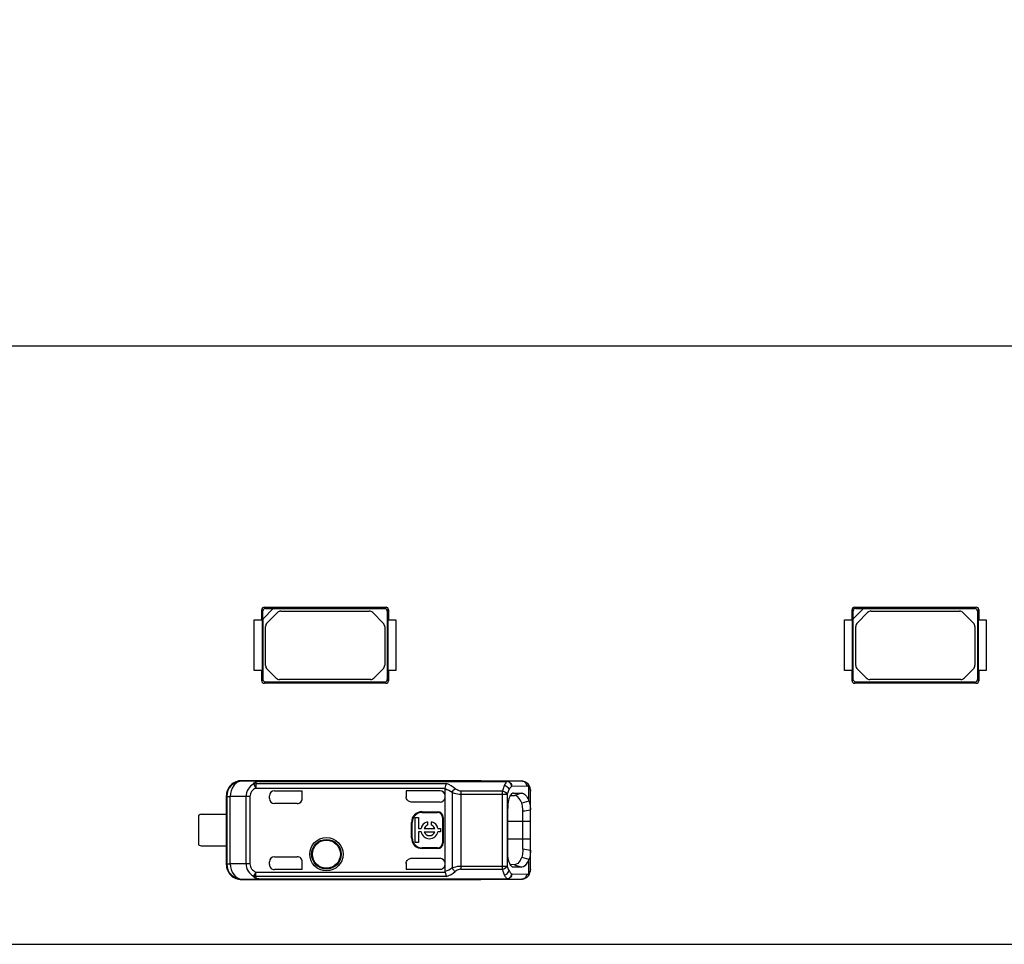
# Model space of a CAD drawing. Header units: millimetres. Extents: x 0 to 210, y 0 to 297.
# Tile 14 of 59: x 126.58 to 132.13, y 146.68 to 151.9. Entities that reach past the tile are written whole.
import ezdxf
from ezdxf.enums import TextEntityAlignment as Align

# ---------------------------------------------------------------- set-up
doc = ezdxf.new("R2010")
doc.units = ezdxf.units.MM
doc.header["$LTSCALE"] = 19.36
doc.layers.get('0').update_dxf_attribs({"linetype": 'CONTINUOUS'})
doc.layers.add('Z_DIM_2D', color=7, linetype='CONTINUOUS')
doc.styles.add('TEXTSTYLE_3', font='helveticaneueltw1g-ltcn.otf')
doc.dimstyles.new('DIMSTYLE_3', dxfattribs={"dimtxt": 2.1, "dimasz": 3.5, "dimexe": 1.5, "dimexo": 0, "dimgap": 0.525, "dimtad": 1, "dimdec": 3, "dimlfac": 7, "dimdsep": 46, "dimtxsty": 'TEXTSTYLE_3', "dimcen": 0.09, "dimclrt": 5, "dimadec": 0, "dimazin": 0, "dimtp": 0.8, "dimtm": 0.8, "dimtfac": 1, "dimtdec": 3, "dimtofl": 0, "dimtmove": 0, "dimatfit": 3, "dimfxl": 0, "dimtolj": 1, "dimarcsym": 0})

# ---------------------------------------------------------------- blocks, each defined once
blk = doc.blocks.new('*D5')
at = {"layer": 'Z_DIM_2D', "color": 2, "linetype": 'Continuous'}
for p, q in [((58.8354, 149.7133), (58.8354, 161.6883)), ((134.5497, 149.7133), (134.5497, 161.6883)), ((58.8354, 160.1883), (96.6926, 160.1883)), ((134.5497, 160.1883), (96.6926, 160.1883))]:
    blk.add_line(p, q, dxfattribs=at)
at = {"layer": 'Z_DIM_2D', "color": 5, "linetype": 'Continuous', "style": 'TEXTSTYLE_3'}
blk.add_text('530', height=2.1, dxfattribs=at).set_placement((96.6926, 160.7133), align=Align.CENTER)
blk = doc.blocks.new('_NONE')
blk = doc.blocks.new('*D6')
at = {"layer": 'Z_DIM_2D', "color": 2, "linetype": 'Continuous'}
for p, q in [((56.764, 149.6276), (56.764, 165.3993)), ((136.6211, 149.6276), (136.6211, 165.3993)), ((56.764, 163.8993), (96.6926, 163.8993)), ((136.6211, 163.8993), (96.6926, 163.8993))]:
    blk.add_line(p, q, dxfattribs=at)
at = {"layer": 'Z_DIM_2D', "color": 5, "linetype": 'Continuous', "style": 'TEXTSTYLE_3'}
blk.add_text('559', height=2.1, dxfattribs=at).set_placement((96.6926, 164.4243), align=Align.CENTER)

msp = doc.modelspace()

# ---------------------------------------------------------------- linework, layer by layer
at = {"color": 7, "linetype": 'Continuous'}
for p, q in [((134.24256, 150.05616), (116.9997, 150.05616)), ((127.95955, 148.58474), (128.64582, 148.58474)), ((127.96616, 148.57838), (127.95955, 148.58474)), ((128.64582, 148.58474), (128.63842, 148.57758)), ((131.28693, 148.58474), (131.9732, 148.58474)), ((131.29354, 148.57838), (131.28693, 148.58474)), ((131.9732, 148.58474), (131.9658, 148.57758)), ((127.94553, 148.57072), (127.95189, 148.56411)), ((127.94553, 148.5133), (127.94553, 148.57072)), ((127.95202, 148.51991), (127.95189, 148.56411)), ((127.95255, 148.52018), (128.01009, 148.57772)), ((127.96616, 148.57838), (128.01036, 148.57825)), ((127.97534, 148.49702), (128.03325, 148.55493)), ((128.01009, 148.57772), (128.63842, 148.57758)), ((128.05345, 148.5633), (128.55054, 148.5633)), ((128.57075, 148.55493), (128.63003, 148.49564)), ((128.65269, 148.56332), (128.65984, 148.57072)), ((128.65269, 148.56332), (128.65269, 148.17756)), ((128.65984, 148.57072), (128.65984, 148.5133)), ((131.27291, 148.57072), (131.27927, 148.56411)), ((131.27291, 148.5133), (131.27291, 148.57072)), ((131.27941, 148.51991), (131.27927, 148.56411)), ((131.27994, 148.52018), (131.33747, 148.57772)), ((131.29354, 148.57838), (131.33774, 148.57825)), ((131.30272, 148.49702), (131.36063, 148.55493)), ((131.33747, 148.57772), (131.9658, 148.57758)), ((131.38083, 148.5633), (131.87792, 148.5633)), ((131.89813, 148.55493), (131.95741, 148.49564)), ((131.98007, 148.56332), (131.98723, 148.57072)), ((131.98007, 148.56332), (131.98007, 148.17756)), ((131.98723, 148.57072), (131.98723, 148.5133)), ((127.90269, 148.5133), (127.94687, 148.5133)), ((127.90269, 148.22758), (127.90269, 148.5133)), ((127.94687, 148.5133), (127.94687, 148.22758)), ((127.95269, 148.17756), (127.95255, 148.52018)), ((127.96697, 148.25625), (127.96697, 148.47682)), ((128.6384, 148.47544), (128.6384, 148.25763)), ((128.65851, 148.5133), (128.70181, 148.5133)), ((128.65851, 148.22758), (128.65851, 148.5133)), ((128.70181, 148.5133), (128.70181, 148.22758)), ((131.23007, 148.5133), (131.27425, 148.5133)), ((131.23007, 148.22758), (131.23007, 148.5133)), ((131.27425, 148.5133), (131.27425, 148.22758)), ((131.28007, 148.17756), (131.27994, 148.52018)), ((131.29435, 148.25625), (131.29435, 148.47682)), ((131.96578, 148.47544), (131.96578, 148.25763)), ((131.98589, 148.5133), (132.02919, 148.5133)), ((131.98589, 148.22758), (131.98589, 148.5133)), ((132.02919, 148.5133), (132.02919, 148.22758)), ((127.94687, 148.22758), (127.90269, 148.22758)), ((127.94553, 148.17016), (127.94553, 148.22758)), ((128.02544, 148.18595), (127.97534, 148.23605)), ((128.63003, 148.23743), (128.57856, 148.18595)), ((128.70181, 148.22758), (128.65851, 148.22758)), ((128.65984, 148.22758), (128.65984, 148.17016)), ((131.27425, 148.22758), (131.23007, 148.22758)), ((131.27291, 148.17016), (131.27291, 148.22758)), ((131.35282, 148.18595), (131.30272, 148.23605)), ((131.95741, 148.23743), (131.90594, 148.18595)), ((132.02919, 148.22758), (131.98589, 148.22758)), ((131.98723, 148.22758), (131.98723, 148.17016)), ((127.95269, 148.17756), (127.94553, 148.17016)), ((127.95955, 148.15614), (127.96695, 148.1633)), ((128.64582, 148.15614), (127.95955, 148.15614)), ((128.63842, 148.1633), (127.96695, 148.1633)), ((128.55835, 148.17758), (128.04564, 148.17758)), ((128.63842, 148.1633), (128.64582, 148.15614)), ((128.65984, 148.17016), (128.65269, 148.17756)), ((131.28007, 148.17756), (131.27291, 148.17016)), ((131.28693, 148.15614), (131.29433, 148.1633)), ((131.9732, 148.15614), (131.28693, 148.15614)), ((131.9658, 148.1633), (131.29433, 148.1633)), ((131.88573, 148.17758), (131.37302, 148.17758)), ((131.9658, 148.1633), (131.9732, 148.15614)), ((131.98723, 148.17016), (131.98007, 148.17756)), ((129.18113, 147.60687), (127.83192, 147.60687)), ((127.92938, 147.6035), (129.32772, 147.6035)), ((129.18209, 147.60549), (129.18113, 147.60549)), ((129.18113, 147.60549), (129.41079, 147.60549)), ((129.32772, 147.60275), (129.32773, 147.60334)), ((129.41115, 147.60549), (129.41147, 147.60549)), ((129.44667, 147.58903), (129.44342, 147.5923)), ((129.45135, 147.58283), (129.44667, 147.58903)), ((128.01684, 147.55044), (128.17361, 147.55044)), ((128.17361, 147.55044), (128.17399, 147.55051)), ((128.17361, 147.50687), (128.17361, 147.55044)), ((128.76007, 147.55044), (128.7597, 147.55051)), ((128.7597, 147.55051), (128.76007, 147.51419)), ((128.95018, 147.55044), (128.76007, 147.55044)), ((128.97875, 147.09433), (128.97875, 147.56227)), ((129.36349, 147.5374), (129.35994, 147.53667)), ((129.36351, 147.53723), (129.36989, 147.53728)), ((129.36989, 147.53728), (129.41036, 147.53762)), ((129.4597, 147.10766), (129.4597, 147.54891)), ((127.74541, 147.52116), (127.74541, 147.13544)), ((127.74779, 147.51878), (127.74779, 147.13781)), ((127.98827, 147.50687), (127.98827, 147.52194)), ((128.14541, 147.4783), (128.01684, 147.4783)), ((128.76007, 147.51419), (128.7597, 147.51547)), ((128.76808, 147.49527), (128.76845, 147.49489)), ((128.95018, 147.48689), (128.78828, 147.48689)), ((129.34346, 147.51734), (129.34086, 147.51081)), ((129.34614, 147.52278), (129.37001, 147.52299)), ((129.45113, 147.49176), (129.41083, 147.48128)), ((129.4511, 147.49212), (129.45395, 147.48596)), ((128.85018, 147.43208), (128.93589, 147.43208)), ((128.85018, 147.4283), (128.93589, 147.4283)), ((129.3317, 147.20691), (129.3317, 147.44977)), ((129.41685, 147.3783), (129.41685, 147.43628)), ((127.58827, 147.41044), (127.58827, 147.24616)), ((127.6097, 147.41758), (127.7457, 147.41758)), ((128.78926, 147.28544), (128.78926, 147.37116)), ((128.79304, 147.28544), (128.79304, 147.37116)), ((128.81006, 147.39887), (128.82899, 147.39887)), ((128.81006, 147.25773), (128.81006, 147.39887)), ((128.82899, 147.39887), (128.82899, 147.33776)), ((128.87904, 147.37501), (128.87904, 147.35694)), ((128.90269, 147.35694), (128.90269, 147.37501)), ((128.96446, 147.39973), (128.96446, 147.25687)), ((128.96824, 147.39973), (128.96824, 147.25687)), ((129.41686, 147.22031), (129.41685, 147.3783)), ((128.82899, 147.33776), (128.84362, 147.33776)), ((128.84362, 147.31883), (128.82899, 147.31883)), ((128.82899, 147.31883), (128.82899, 147.25773)), ((128.86136, 147.33776), (128.92037, 147.33776)), ((128.86136, 147.31883), (128.92037, 147.31883)), ((128.93811, 147.33776), (128.95292, 147.33776)), ((128.95292, 147.31883), (128.93811, 147.31883)), ((128.95292, 147.33776), (128.95292, 147.31883)), ((128.82899, 147.25773), (128.81006, 147.25773)), ((127.6097, 147.23901), (127.7457, 147.23901)), ((128.93589, 147.2283), (128.85018, 147.2283)), ((128.93589, 147.22452), (128.85018, 147.22452)), ((129.4597, 147.21427), (129.41686, 147.22031)), ((127.98827, 147.13466), (127.98827, 147.14973)), ((128.01684, 147.1783), (128.14541, 147.1783)), ((128.17361, 147.10616), (128.17361, 147.14973)), ((128.76007, 147.14186), (128.7597, 147.14112)), ((128.76007, 147.14186), (128.76007, 147.10616)), ((128.76845, 147.16171), (128.76808, 147.16133)), ((128.78828, 147.16971), (128.95018, 147.16971)), ((129.34311, 147.13975), (129.34034, 147.1469)), ((129.41083, 147.17524), (129.45112, 147.16473)), ((128.17399, 147.10608), (128.01684, 147.10608)), ((128.17361, 147.10616), (128.17399, 147.10608)), ((128.7597, 147.10608), (128.76007, 147.10616)), ((128.95014, 147.10608), (128.7597, 147.10608)), ((129.36999, 147.13361), (129.34611, 147.13381)), ((129.36352, 147.11922), (129.3602, 147.11994)), ((129.36987, 147.11931), (129.36355, 147.11937)), ((129.41045, 147.11898), (129.36987, 147.11931)), ((129.45884, 147.09491), (129.4596, 147.10316)), ((129.4596, 147.10316), (129.4597, 147.10772)), ((127.83314, 147.0521), (127.83192, 147.04973)), ((127.83192, 147.04973), (129.18113, 147.04973)), ((127.92938, 147.0531), (129.32772, 147.0531)), ((129.18113, 147.05111), (129.41079, 147.05111)), ((129.18113, 147.05111), (129.18209, 147.0511)), ((129.32772, 147.0531), (129.32772, 147.05415)), ((129.41079, 147.05111), (129.41115, 147.0511)), ((129.44341, 147.06429), (129.44347, 147.06434)), ((57.19256, 146.68473), (136.19256, 146.68473))]:
    msp.add_line(p, q, dxfattribs=at)
at = {"color": 9, "linetype": 'Continuous'}
for p, q in [((127.83192, 147.60687), (127.83314, 147.6045)), ((127.92938, 147.6035), (127.83314, 147.6045)), ((127.89888, 147.58849), (127.91113, 147.5649)), ((127.91112, 147.5905), (128.98725, 147.5905)), ((127.91112, 147.5905), (127.91113, 147.5649)), ((127.92938, 147.6035), (127.92939, 147.60245)), ((127.92939, 147.60275), (129.32772, 147.60275)), ((129.41079, 147.60549), (129.32772, 147.6035)), ((127.91113, 147.5649), (128.97895, 147.5649)), ((129.01915, 147.5416), (129.01915, 147.115)), ((129.30197, 147.54849), (129.06771, 147.54849)), ((129.06771, 147.54849), (129.06771, 147.53054)), ((129.06771, 147.53054), (129.32882, 147.53053)), ((129.06771, 147.53054), (129.06771, 147.1081)), ((129.30197, 147.1081), (129.30197, 147.54849)), ((129.32882, 147.53053), (129.32882, 147.12606)), ((129.43765, 147.57692), (129.35457, 147.57493)), ((129.41036, 147.53762), (129.36999, 147.523)), ((129.4511, 147.49212), (129.4511, 147.57112)), ((127.74541, 147.52116), (127.74779, 147.51878)), ((127.74779, 147.51878), (127.76784, 147.51878)), ((127.85672, 147.51786), (127.76784, 147.51878)), ((127.76784, 147.13781), (127.76784, 147.51878)), ((127.87861, 147.51786), (127.85672, 147.51786)), ((127.85672, 147.13874), (127.85672, 147.51786)), ((127.87861, 147.51786), (127.87861, 147.13874)), ((128.17399, 147.50687), (128.17361, 147.50687)), ((128.85018, 147.4283), (128.85018, 147.43208)), ((128.93589, 147.4283), (128.93589, 147.43208)), ((128.79304, 147.37116), (128.78926, 147.37116)), ((128.96446, 147.39973), (128.96824, 147.39973)), ((129.3317, 147.3783), (129.4597, 147.3783)), ((128.79304, 147.28544), (128.78926, 147.28544)), ((128.96446, 147.25687), (128.96824, 147.25687)), ((129.4597, 147.2783), (129.3317, 147.2783)), ((128.85018, 147.22452), (128.85018, 147.2283)), ((128.93589, 147.2283), (128.93589, 147.22452)), ((128.17399, 147.14973), (128.17361, 147.14973)), ((129.45109, 147.08548), (129.4511, 147.16447)), ((127.74779, 147.13781), (127.74541, 147.13544)), ((127.74779, 147.13781), (127.76784, 147.13781)), ((127.85672, 147.13874), (127.76784, 147.13781)), ((127.87861, 147.13874), (127.85672, 147.13874)), ((127.91112, 147.0917), (127.89888, 147.0681)), ((127.91112, 147.0917), (128.97895, 147.0917)), ((127.91113, 147.0661), (127.91112, 147.09169)), ((128.01684, 147.10616), (128.01684, 147.10608)), ((128.95014, 147.10608), (128.95014, 147.10616)), ((129.06771, 147.12606), (129.32882, 147.12606)), ((129.06771, 147.1081), (129.30197, 147.1081)), ((129.36998, 147.1336), (129.41045, 147.11898)), ((127.83314, 147.0521), (127.92938, 147.0531)), ((128.98741, 147.0661), (127.91113, 147.0661)), ((127.92938, 147.0531), (127.92939, 147.05415)), ((127.92939, 147.05385), (129.32772, 147.05385)), ((129.32772, 147.0531), (129.41079, 147.05111)), ((129.35457, 147.08167), (129.43765, 147.07968))]:
    msp.add_line(p, q, dxfattribs=at)
at = {"color": 7, "linetype": 'Continuous'}
for points in [[(128.97875, 147.56227), (128.97876, 147.56272), (128.97877, 147.56317), (128.9788, 147.56361), (128.97884, 147.56405), (128.97889, 147.56448), (128.97895, 147.5649)], [(129.4597, 147.54888), (129.45965, 147.55219), (129.459, 147.56053), (129.45748, 147.56841), (129.45496, 147.57587), (129.45135, 147.58283)], [(128.97895, 147.0917), (128.97889, 147.09212), (128.97884, 147.09255), (128.9788, 147.09299), (128.97877, 147.09343), (128.97876, 147.09388), (128.97875, 147.09433)], [(129.44341, 147.06429), (129.446, 147.06683), (129.45082, 147.07294), (129.45455, 147.07976), (129.45719, 147.08712), (129.45884, 147.09491)]]:
    msp.add_lwpolyline(points, dxfattribs=at)
for radius in [0.09385, 0.08368, 0.0789]:
    msp.add_circle((128.3097, 147.19258), radius, dxfattribs=at)
for centre, radius, start, end in [((128.05345, 148.53473), 0.02857, 90, 135), ((128.55054, 148.53473), 0.02857, 45, 90), ((131.38083, 148.53473), 0.02857, 90, 135), ((131.87792, 148.53473), 0.02857, 45, 90), ((127.99554, 148.47682), 0.02857, 135, 180), ((128.60983, 148.47544), 0.02857, 0, 45), ((131.32292, 148.47682), 0.02857, 135, 180), ((131.93721, 148.47544), 0.02857, 0, 45), ((127.99554, 148.25625), 0.02857, 180, 225), ((128.60983, 148.25763), 0.02857, 315, 0), ((131.32292, 148.25625), 0.02857, 180, 225), ((131.93721, 148.25763), 0.02857, 315, 0), ((128.04564, 148.20616), 0.02857, 225, 270), ((128.55835, 148.20616), 0.02857, 270, 315), ((131.37302, 148.20616), 0.02857, 225, 270), ((131.88573, 148.20616), 0.02857, 270, 315), ((127.83113, 147.52116), 0.08571, 89.47169, 179.99017), ((128.95018, 147.52194), 0.02857, 0.00629, 89.99338), ((128.01684, 147.50687), 0.02857, 180, 270), ((128.85018, 147.37116), 0.06092, 90, 180), ((128.85018, 147.37116), 0.05714, 90, 180), ((128.93589, 147.39973), 0.03235, 0, 90), ((128.93589, 147.39973), 0.02857, 0, 90), ((127.6097, 147.38187), 0.03571, 90, 126.8699), ((128.89086, 147.3283), 0.04819, 104.20419, 168.67274), ((128.89086, 147.3283), 0.04819, 11.32726, 75.79581), ((128.89086, 147.3283), 0.04819, 191.32726, 348.67274), ((128.89086, 147.3283), 0.03099, 112.43198, 162.21534), ((128.89086, 147.3283), 0.03099, 197.78466, 342.21534), ((128.89086, 147.3283), 0.03099, 17.78466, 67.56802), ((128.85018, 147.28544), 0.06092, 180, 270), ((128.85018, 147.28544), 0.05714, 180, 270), ((128.93589, 147.25687), 0.03235, 270, 360), ((128.93589, 147.25687), 0.02857, 270, 360), ((127.6097, 147.27473), 0.03571, 233.1301, 270), ((128.01684, 147.14973), 0.02857, 90, 180), ((129.39898, 147.19221), 0.05905, 331.98034, 338.75745), ((127.83112, 147.13542), 0.0857, 179.98962, 270.53303), ((128.95015, 147.13467), 0.0286, 333.04534, 359.97373)]:
    msp.add_arc(centre, radius, start, end, dxfattribs=at)
at = {"color": 9, "linetype": 'Continuous'}
for centre, radius, start, end in [((127.83352, 147.51877), 0.08572, 90.25086, 179.99281), ((128.91787, 147.41852), 0.18544, 50.69541, 68.02933), ((129.41071, 147.58017), 0.02532, 80.27704, 89.81885), ((127.83351, 147.13782), 0.08572, 180.00593, 269.76058), ((129.41071, 147.07643), 0.02532, 270.19274, 279.72714)]:
    msp.add_arc(centre, radius, start, end, dxfattribs=at)
at = {"color": 7, "linetype": 'Continuous'}
for centre, major_axis, ratio, start_param, end_param in [((127.9662, 148.56407), (-0.01013, 0.01013), 0.9969278, -0.7838597, 0.7838597), ((128.63838, 148.56328), (0.01013, 0.01013), 0.9969278, -0.7838597, 0.7838597), ((131.29358, 148.56407), (-0.01013, 0.01013), 0.9969278, -0.7838597, 0.7838597), ((131.96576, 148.56328), (0.01013, 0.01013), 0.9969278, -0.7838597, 0.7838597), ((128.63838, 148.17761), (0.01013, -0.01013), 0.9969278, -0.7838597, 0.7838597), ((131.96576, 148.17761), (0.01013, -0.01013), 0.9969278, -0.7838597, 0.7838597), ((128.01684, 147.52194), (0, 0.02857), 0.9999939, 0, 1.5707963), ((128.01684, 147.52187), (0, -0.02857), 0.9999939, 3.1415927, 4.712389), ((128.14504, 147.50687), (-0.02858, 0), 0.9998477, 1.5707963, 3.1415927), ((128.14541, 147.50687), (0.02858, 0), 0.9998477, -1.5707963, 0), ((128.95018, 147.51547), (0, 0.02858), 0.9998477, -3.1415927, -1.7298056), ((128.14504, 147.14973), (-0.02858, 0), 0.9998477, 3.1415925, 4.712389), ((128.14541, 147.14973), (0.02858, 0), 0.9998477, -0.0000002, 1.5707963), ((128.95018, 147.14113), (0, 0.02858), 0.9998477, -1.5707962, 0), ((128.01684, 147.13473), (0, 0.02857), 0.9999939, 1.5707963, 3.1415927)]:
    msp.add_ellipse(centre, major_axis=major_axis, ratio=ratio, start_param=start_param, end_param=end_param, dxfattribs=at)
for points, knots in [([(127.95955, 148.58474), (127.95598, 148.58468), (127.9486, 148.58167), (127.94559, 148.57429), (127.94553, 148.57072)], [0, 0, 0, 0, 0.5000876, 1, 1, 1, 1]), ([(128.65984, 148.57072), (128.65978, 148.57429), (128.65677, 148.58167), (128.64939, 148.58468), (128.64582, 148.58474)], [0, 0, 0, 0, 0.5000867, 1, 1, 1, 1]), ([(131.28693, 148.58474), (131.28336, 148.58468), (131.27598, 148.58167), (131.27297, 148.57429), (131.27291, 148.57072)], [0, 0, 0, 0, 0.5000876, 1, 1, 1, 1]), ([(131.98723, 148.57072), (131.98717, 148.57429), (131.98415, 148.58167), (131.97677, 148.58468), (131.9732, 148.58474)], [0, 0, 0, 0, 0.5000867, 1, 1, 1, 1]), ([(127.94553, 148.17016), (127.94559, 148.16659), (127.9486, 148.15921), (127.95598, 148.1562), (127.95955, 148.15614)], [0, 0, 0, 0, 0.5000867, 1, 1, 1, 1]), ([(127.96695, 148.1633), (127.96331, 148.1633), (127.95574, 148.16635), (127.95269, 148.17392), (127.95269, 148.17756)], [0, 0, 0, 0, 0.4999927, 1, 1, 1, 1]), ([(128.64582, 148.15614), (128.64939, 148.1562), (128.65677, 148.15922), (128.65978, 148.1666), (128.65984, 148.17016)], [0, 0, 0, 0, 0.5000871, 1, 1, 1, 1]), ([(131.27291, 148.17016), (131.27297, 148.16659), (131.27599, 148.15921), (131.28337, 148.1562), (131.28693, 148.15614)], [0, 0, 0, 0, 0.5000867, 1, 1, 1, 1]), ([(131.29433, 148.1633), (131.29069, 148.1633), (131.28312, 148.16635), (131.28007, 148.17392), (131.28007, 148.17756)], [0, 0, 0, 0, 0.4999927, 1, 1, 1, 1]), ([(131.9732, 148.15614), (131.97677, 148.1562), (131.98415, 148.15922), (131.98717, 148.1666), (131.98723, 148.17016)], [0, 0, 0, 0, 0.5000871, 1, 1, 1, 1]), ([(127.92939, 147.60275), (127.92426, 147.60231), (127.91417, 147.60233), (127.91156, 147.59343), (127.91112, 147.5905)], [0, 0, 0, 0, 0.6339986, 1, 1, 1, 1]), ([(128.97895, 147.5649), (128.97976, 147.57004), (128.98201, 147.57871), (128.98499, 147.58744), (128.98725, 147.5905)], [0, 0, 0, 0, 0.5774248, 1, 1, 1, 1]), ([(129.32771, 147.6035), (129.33463, 147.60348), (129.3492, 147.59692), (129.35455, 147.58215), (129.35457, 147.57492)], [0, 0, 0, 0, 0.489058, 1, 1, 1, 1]), ([(129.41115, 147.60549), (129.4142, 147.60549), (129.42601, 147.60429), (129.43697, 147.59816), (129.44345, 147.59228)], [0, 0, 0, 0, 0.2584677, 1, 1, 1, 1]), ([(129.35993, 147.53674), (129.35898, 147.53643), (129.35469, 147.53449), (129.3514, 147.53086), (129.34928, 147.52788)], [0, 0, 0, 0, 0.2150316, 1, 1, 1, 1]), ([(129.41039, 147.53746), (129.4142, 147.53753), (129.42544, 147.53436), (129.44011, 147.51761), (129.44757, 147.50172), (129.4511, 147.49212)], [0, 0, 0, 0, 0.1784614, 0.5208407, 1, 1, 1, 1]), ([(129.34086, 147.51081), (129.33936, 147.50657), (129.33361, 147.48672), (129.33181, 147.46591), (129.33163, 147.44977)], [0, 0, 0, 0, 0.2179581, 1, 1, 1, 1]), ([(129.41079, 147.48146), (129.40805, 147.4876), (129.39973, 147.5047), (129.38313, 147.52311), (129.37001, 147.52299)], [0, 0, 0, 0, 0.3388874, 1, 1, 1, 1]), ([(129.4169, 147.43626), (129.41688, 147.44042), (129.41647, 147.45561), (129.41455, 147.47104), (129.41079, 147.48146)], [0, 0, 0, 0, 0.2727494, 1, 1, 1, 1]), ([(129.45395, 147.48596), (129.45514, 147.48293), (129.45927, 147.46865), (129.45969, 147.45365), (129.4597, 147.44211)], [0, 0, 0, 0, 0.2202368, 1, 1, 1, 1]), ([(129.34034, 147.1469), (129.3389, 147.15112), (129.33355, 147.1707), (129.33168, 147.19111), (129.33164, 147.20691)], [0, 0, 0, 0, 0.2202398, 1, 1, 1, 1]), ([(129.41685, 147.22031), (129.41679, 147.21616), (129.41618, 147.20098), (129.41419, 147.18568), (129.4108, 147.17515)], [0, 0, 0, 0, 0.2726943, 1, 1, 1, 1]), ([(129.4597, 147.21449), (129.4597, 147.21041), (129.45938, 147.19575), (129.45786, 147.18073), (129.45401, 147.17081)], [0, 0, 0, 0, 0.2772794, 1, 1, 1, 1]), ([(129.4108, 147.17515), (129.40808, 147.16901), (129.39988, 147.1518), (129.38314, 147.13349), (129.36999, 147.13361)], [0, 0, 0, 0, 0.3381461, 1, 1, 1, 1]), ([(129.4511, 147.16447), (129.44864, 147.15778), (129.44074, 147.13958), (129.42414, 147.11911), (129.41048, 147.11909)], [0, 0, 0, 0, 0.3427337, 1, 1, 1, 1]), ([(128.97895, 147.09169), (128.97977, 147.08655), (128.98194, 147.07783), (128.98514, 147.06917), (128.98741, 147.0661)], [0, 0, 0, 0, 0.5767365, 1, 1, 1, 1]), ([(129.3602, 147.11993), (129.35923, 147.12025), (129.35496, 147.12222), (129.35161, 147.12576), (129.34942, 147.12869)], [0, 0, 0, 0, 0.2173236, 1, 1, 1, 1]), ([(127.91113, 147.0661), (127.91155, 147.06316), (127.91417, 147.05428), (127.92425, 147.05421), (127.92939, 147.05385)], [0, 0, 0, 0, 0.3658686, 1, 1, 1, 1]), ([(129.35457, 147.08167), (129.35455, 147.07445), (129.3492, 147.05967), (129.33463, 147.05312), (129.32771, 147.0531)], [0, 0, 0, 0, 0.5109421, 1, 1, 1, 1]), ([(129.44348, 147.06435), (129.437, 147.05846), (129.42603, 147.0523), (129.4142, 147.0511), (129.41115, 147.0511)], [0, 0, 0, 0, 0.7414846, 1, 1, 1, 1])]:
    msp.add_open_spline(points, degree=3, knots=knots, dxfattribs=at)
at = {"color": 9, "linetype": 'Continuous'}
for points, knots in [([(127.83348, 147.60449), (127.82484, 147.60443), (127.8066, 147.59929), (127.77701, 147.57212), (127.76793, 147.53993), (127.76784, 147.51878)], [0, 0, 0, 0, 0.2203246, 0.46054, 1, 1, 1, 1]), ([(127.89888, 147.58849), (127.88677, 147.58117), (127.86512, 147.56094), (127.8569, 147.53207), (127.85672, 147.51786)], [0, 0, 0, 0, 0.4989541, 1, 1, 1, 1]), ([(127.89888, 147.58849), (127.90109, 147.59279), (127.90924, 147.60274), (127.92228, 147.60348), (127.92938, 147.6035)], [0, 0, 0, 0, 0.4048245, 1, 1, 1, 1]), ([(129.32772, 147.60275), (129.32628, 147.60162), (129.31978, 147.59531), (129.31544, 147.58717), (129.3125, 147.58063)], [0, 0, 0, 0, 0.2038189, 1, 1, 1, 1]), ([(129.35457, 147.57493), (129.35405, 147.58184), (129.34798, 147.5955), (129.33448, 147.6022), (129.32772, 147.60275)], [0, 0, 0, 0, 0.5056984, 1, 1, 1, 1]), ([(129.41498, 147.60512), (129.42119, 147.60406), (129.43329, 147.59673), (129.43763, 147.58346), (129.43765, 147.57692)], [0, 0, 0, 0, 0.4902855, 1, 1, 1, 1]), ([(127.91113, 147.5649), (127.90254, 147.55992), (127.88602, 147.54782), (127.87891, 147.5277), (127.87861, 147.51786)], [0, 0, 0, 0, 0.5019049, 1, 1, 1, 1]), ([(129.01915, 147.5416), (129.02267, 147.53996), (129.03815, 147.5338), (129.05493, 147.53052), (129.06771, 147.53054)], [0, 0, 0, 0, 0.2330261, 1, 1, 1, 1]), ([(129.06771, 147.54849), (129.06454, 147.54844), (129.05266, 147.55014), (129.04203, 147.55649), (129.03534, 147.56201)], [0, 0, 0, 0, 0.2675829, 1, 1, 1, 1]), ([(129.3125, 147.58063), (129.31146, 147.57834), (129.30717, 147.5679), (129.30403, 147.55702), (129.30197, 147.54849)], [0, 0, 0, 0, 0.2227897, 1, 1, 1, 1]), ([(129.30197, 147.54849), (129.30501, 147.54795), (129.31544, 147.54501), (129.32591, 147.53786), (129.32882, 147.53053)], [0, 0, 0, 0, 0.2811211, 1, 1, 1, 1]), ([(129.3125, 147.58063), (129.31569, 147.58009), (129.32747, 147.5764), (129.33746, 147.56569), (129.33934, 147.55679)], [0, 0, 0, 0, 0.2626065, 1, 1, 1, 1]), ([(129.33934, 147.55679), (129.33833, 147.55492), (129.33408, 147.54649), (129.33088, 147.53755), (129.32882, 147.53053)], [0, 0, 0, 0, 0.2248768, 1, 1, 1, 1]), ([(129.35457, 147.57493), (129.35316, 147.57401), (129.3469, 147.56906), (129.34236, 147.56227), (129.33934, 147.55679)], [0, 0, 0, 0, 0.2119351, 1, 1, 1, 1]), ([(129.4511, 147.57112), (129.45006, 147.57206), (129.44623, 147.57515), (129.4412, 147.577), (129.43765, 147.57692)], [0, 0, 0, 0, 0.2820868, 1, 1, 1, 1]), ([(129.45109, 147.57113), (129.45258, 147.57006), (129.45852, 147.56421), (129.4597, 147.55523), (129.4597, 147.54891)], [0, 0, 0, 0, 0.224849, 1, 1, 1, 1]), ([(127.76784, 147.13781), (127.76793, 147.11668), (127.77793, 147.07637), (127.81565, 147.05226), (127.83314, 147.0521)], [0, 0, 0, 0, 0.5472377, 1, 1, 1, 1]), ([(127.85672, 147.13874), (127.85691, 147.12453), (127.86511, 147.09566), (127.88677, 147.07544), (127.89888, 147.0681)], [0, 0, 0, 0, 0.5010367, 1, 1, 1, 1]), ([(127.87861, 147.13874), (127.87889, 147.1289), (127.88603, 147.10876), (127.90256, 147.09672), (127.91112, 147.0917)], [0, 0, 0, 0, 0.4980026, 1, 1, 1, 1]), ([(129.01915, 147.115), (129.02267, 147.11663), (129.03815, 147.12279), (129.05493, 147.12605), (129.06771, 147.12606)], [0, 0, 0, 0, 0.2330147, 1, 1, 1, 1]), ([(129.01915, 147.115), (129.02194, 147.10889), (129.02708, 147.1015), (129.0337, 147.09577), (129.03534, 147.09458)], [0, 0, 0, 0, 0.7680232, 1, 1, 1, 1]), ([(129.06771, 147.1081), (129.06454, 147.10812), (129.05268, 147.10639), (129.04206, 147.10006), (129.03534, 147.09458)], [0, 0, 0, 0, 0.2673932, 1, 1, 1, 1]), ([(129.30197, 147.1081), (129.30497, 147.10863), (129.31537, 147.11163), (129.32589, 147.11869), (129.32882, 147.12606)], [0, 0, 0, 0, 0.2774089, 1, 1, 1, 1]), ([(129.30197, 147.1081), (129.30271, 147.10506), (129.30554, 147.09414), (129.30914, 147.08339), (129.3125, 147.07595)], [0, 0, 0, 0, 0.2767418, 1, 1, 1, 1]), ([(129.3125, 147.07595), (129.3157, 147.07649), (129.32748, 147.08019), (129.33747, 147.0909), (129.33935, 147.0998)], [0, 0, 0, 0, 0.262599, 1, 1, 1, 1]), ([(129.32882, 147.12606), (129.32955, 147.12356), (129.33241, 147.11457), (129.33607, 147.1058), (129.33935, 147.0998)], [0, 0, 0, 0, 0.2752634, 1, 1, 1, 1]), ([(129.33935, 147.0998), (129.34046, 147.09777), (129.34453, 147.091), (129.34985, 147.08472), (129.35457, 147.08167)], [0, 0, 0, 0, 0.2917931, 1, 1, 1, 1]), ([(129.43765, 147.07968), (129.4412, 147.0796), (129.44622, 147.08145), (129.45006, 147.08454), (129.45109, 147.08548)], [0, 0, 0, 0, 0.7178495, 1, 1, 1, 1]), ([(129.4597, 147.10769), (129.4597, 147.10527), (129.45942, 147.09727), (129.45571, 147.08879), (129.45109, 147.08548)], [0, 0, 0, 0, 0.2988079, 1, 1, 1, 1]), ([(127.92938, 147.0531), (127.92227, 147.05312), (127.9092, 147.05383), (127.9011, 147.06382), (127.89888, 147.0681)], [0, 0, 0, 0, 0.5959678, 1, 1, 1, 1]), ([(129.3125, 147.07595), (129.31361, 147.0735), (129.31755, 147.06547), (129.32276, 147.05772), (129.32772, 147.05385)], [0, 0, 0, 0, 0.2998348, 1, 1, 1, 1]), ([(129.32772, 147.05385), (129.33447, 147.05439), (129.34798, 147.0611), (129.35405, 147.07476), (129.35457, 147.08167)], [0, 0, 0, 0, 0.494196, 1, 1, 1, 1]), ([(129.43765, 147.07968), (129.43763, 147.07314), (129.43329, 147.05987), (129.42119, 147.05253), (129.41498, 147.05147)], [0, 0, 0, 0, 0.5097033, 1, 1, 1, 1])]:
    msp.add_open_spline(points, degree=3, knots=knots, dxfattribs=at)
for points in [[(127.89888, 147.58849), (127.90273, 147.58999), (127.90699, 147.59066), (127.91112, 147.5905)], [(129.45109, 147.57113), (129.45188, 147.57859), (129.44899, 147.58724), (129.44344, 147.59228)], [(128.97875, 147.56227), (128.99289, 147.55689), (129.00661, 147.55006), (129.01915, 147.5416)], [(129.01915, 147.5416), (129.02276, 147.5495), (129.02831, 147.55691), (129.03534, 147.56202)], [(129.01915, 147.115), (129.00661, 147.10653), (128.99289, 147.09971), (128.97875, 147.09433)], [(128.98741, 147.0661), (129.00462, 147.07312), (129.02097, 147.0828), (129.03534, 147.09458)], [(129.44347, 147.06434), (129.44901, 147.06938), (129.45187, 147.07803), (129.4511, 147.08548)], [(127.91113, 147.0661), (127.90699, 147.06594), (127.90273, 147.0666), (127.89888, 147.0681)]]:
    msp.add_open_spline(points, degree=3, dxfattribs=at)
at = {"color": 7, "linetype": 'Continuous'}
for points in [[(128.76807, 147.49526), (128.76292, 147.50042), (128.7597, 147.50818), (128.7597, 147.51547)], [(128.78828, 147.48689), (128.78099, 147.48689), (128.77323, 147.49011), (128.76807, 147.49526)], [(129.34928, 147.52788), (129.34695, 147.52461), (129.34508, 147.52101), (129.34346, 147.51734)], [(129.41685, 147.43628), (129.43115, 147.43823), (129.44546, 147.4401), (129.4597, 147.4424)], [(128.7597, 147.14112), (128.7597, 147.14841), (128.76292, 147.15618), (128.76807, 147.16133)], [(128.76807, 147.16133), (128.77323, 147.16649), (128.78099, 147.16971), (128.78828, 147.16971)], [(128.97563, 147.12168), (128.97111, 147.1128), (128.9601, 147.10607), (128.95014, 147.10608)], [(129.34942, 147.12869), (129.34688, 147.13209), (129.34483, 147.13587), (129.34311, 147.13975)]]:
    msp.add_open_spline(points, degree=3, dxfattribs=at)

# ---------------------------------------------------------------- dimensions: what is measured, and where the dimension line sits
at = {"layer": 'Z_DIM_2D', "color": 2, "linetype": 'Continuous'}
dim = msp.add_linear_dim(base=(136.62113, 163.89928), p1=(56.76399, 149.62758), p2=(136.62113, 149.62758), dimstyle='DIMSTYLE_3', override={"dimblk1": 'NONE', "dimblk2": 'NONE', "dimsah": 1}, dxfattribs=at)
dim.commit()
dim.dimension.update_dxf_attribs({"geometry": '*D6', "text_midpoint": (96.69648, 163.89928), "dimtype": 160})
dim = msp.add_linear_dim(base=(58.83542, 160.1883), p1=(134.5497, 149.7133), p2=(58.83542, 149.7133), angle=180, dimstyle='DIMSTYLE_3', override={"dimblk1": 'NONE', "dimblk2": 'NONE', "dimsah": 1}, dxfattribs=at)
dim.commit()
dim.dimension.update_dxf_attribs({"geometry": '*D5', "text_midpoint": (96.69256, 160.1883), "dimtype": 160})

doc.saveas('drawing.dxf')
